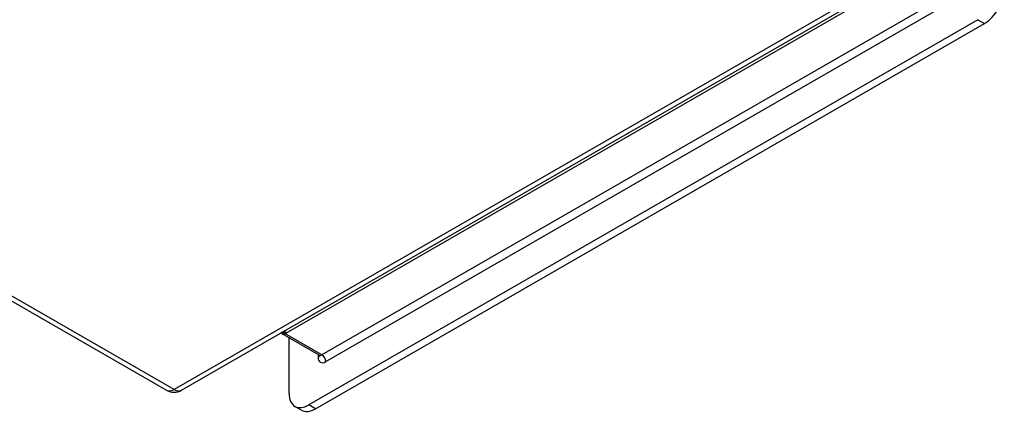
# Model space of a CAD drawing. Header units: inches. Extents: x 45 to 53.6, y 15.4 to 27.
# Tile 9 of 25: x 48 to 53.6, y 15.4 to 17.6. Entities that reach past the tile are written whole.
import ezdxf

# ---------------------------------------------------------------- set-up
doc = ezdxf.new("R2010")
doc.units = ezdxf.units.IN
doc.header["$MEASUREMENT"] = 0
doc.layers.add('Visible Edges(ANSI)', color=7, linetype='Continuous', lineweight=25)
doc.layers.add('Visible Tangent Edges(ANSI)', color=7, linetype='Continuous', lineweight=25)

msp = doc.modelspace()

# ---------------------------------------------------------------- linework, layer by layer
at = {"layer": 'Visible Edges(ANSI)'}
for p, q in [((48.9446, 15.5268), (53.0685, 17.9016)), ((53.4299, 17.6141), (49.6617, 15.4442)), ((49.6991, 15.4226), (53.4674, 17.5926)), ((45.5182, 17.4517), (48.8608, 15.5268)), ((49.7201, 15.7246), (49.5111, 15.8449)), ((49.5503, 15.5088), (49.5503, 15.8224)), ((49.6205, 15.4149), (49.5831, 15.4364))]:
    msp.add_line(p, q, dxfattribs=at)
at = {"layer": 'Visible Edges(ANSI)', "flags": 128}
for points in [[(49.5111, 15.8449), (49.5066, 15.847), (49.5023, 15.848)], [(49.7233, 15.7215), (49.7225, 15.7226), (49.7201, 15.7246)]]:
    msp.add_lwpolyline(points, dxfattribs=at)
at = {"layer": 'Visible Edges(ANSI)'}
msp.add_arc((48.9027, 15.5996), 0.084, 240.064, 299.936, dxfattribs=at)
for centre, major_axis, start_param, end_param in [((53.4674, 17.7213), (0.0786, 0.1365), 3.925057, 5.495853), ((49.6617, 15.5729), (-0.0786, -0.1365), 5.495853, 7.06665), ((49.6991, 15.5513), (-0.0786, -0.1365), 0, 0.783464)]:
    msp.add_ellipse(centre, major_axis=major_axis, ratio=0.578093, start_param=start_param, end_param=end_param, dxfattribs=at)
at = {"layer": 'Visible Tangent Edges(ANSI)'}
for p, q in [((53.0266, 17.9057), (48.9027, 15.5309)), ((49.5366, 15.8511), (53.0951, 17.9003)), ((53.3122, 17.7858), (49.7355, 15.7261)), ((49.7575, 15.6881), (53.3341, 17.7478)), ((53.4299, 17.6141), (53.4674, 17.5926)), ((48.9027, 15.5309), (45.5494, 17.462)), ((49.7355, 15.7261), (49.5271, 15.8461)), ((49.7136, 15.7283), (49.7136, 15.7136)), ((49.6991, 15.4226), (49.6617, 15.4442))]:
    msp.add_line(p, q, dxfattribs=at)
at = {"layer": 'Visible Tangent Edges(ANSI)', "flags": 128}
for points in [[(49.5271, 15.8461), (49.5264, 15.8466), (49.5256, 15.8471), (49.5248, 15.8476), (49.524, 15.8481), (49.5232, 15.8485), (49.5224, 15.8489), (49.5216, 15.8493), (49.5209, 15.8497), (49.5201, 15.85), (49.5193, 15.8503), (49.5186, 15.8506), (49.5178, 15.8508), (49.5171, 15.8511), (49.5163, 15.8513), (49.5156, 15.8514), (49.5148, 15.8516), (49.5141, 15.8517), (49.5134, 15.8518), (49.5126, 15.8519), (49.5119, 15.852), (49.5112, 15.852), (49.5105, 15.852), (49.5099, 15.852), (49.5092, 15.8519)], [(49.5111, 15.8449), (49.5116, 15.8447), (49.5121, 15.8444), (49.5127, 15.8442), (49.5132, 15.844), (49.5138, 15.8439), (49.5144, 15.8437), (49.5149, 15.8436), (49.5155, 15.8436), (49.5162, 15.8436), (49.5168, 15.8435), (49.5174, 15.8436), (49.5181, 15.8436), (49.5187, 15.8437), (49.5194, 15.8438), (49.5201, 15.8439), (49.5208, 15.8441), (49.5216, 15.8443), (49.5223, 15.8445), (49.5231, 15.8447), (49.5238, 15.845), (49.5246, 15.8452), (49.5254, 15.8455), (49.5263, 15.8458), (49.5271, 15.8461)], [(49.5271, 15.8461), (49.5275, 15.8463), (49.528, 15.8465), (49.5284, 15.8467), (49.5288, 15.8469), (49.5292, 15.8471), (49.5296, 15.8473), (49.53, 15.8475), (49.5304, 15.8477), (49.5308, 15.848), (49.5312, 15.8482), (49.5316, 15.8484), (49.532, 15.8486), (49.5324, 15.8488), (49.5328, 15.849), (49.5332, 15.8492), (49.5335, 15.8494), (49.5339, 15.8496), (49.5343, 15.8498), (49.5347, 15.8501), (49.5351, 15.8503), (49.5355, 15.8505), (49.5359, 15.8507), (49.5362, 15.8509), (49.5366, 15.8511)]]:
    msp.add_lwpolyline(points, dxfattribs=at)
at = {"layer": 'Visible Tangent Edges(ANSI)'}
for centre, major_axis, ratio, start_param, end_param in [((49.5366, 15.8078), (-0.0264, 0.0459), 0.578093, 5.499721, 6.079691), ((49.6917, 15.7262), (0.031, 0), 0.575862, 5.497787, 6.100442), ((49.7575, 15.7388), (-0.0309, -0.0537), 0.578093, 5.495853, 7.06665), ((49.7355, 15.7515), (-0.0155, -0.0269), 0.578093, 0, 0.783464), ((49.7355, 15.7008), (0.0155, -0.0269), 0.578093, 0.787332, 2.358128), ((48.9027, 15.5996), (-0.0419, -0.0728), 0.578093, 0, 0.783464), ((48.9027, 15.5996), (0.0419, -0.0728), 0.578093, 5.499721, 6.283185)]:
    msp.add_ellipse(centre, major_axis=major_axis, ratio=ratio, start_param=start_param, end_param=end_param, dxfattribs=at)

doc.saveas('drawing.dxf')
